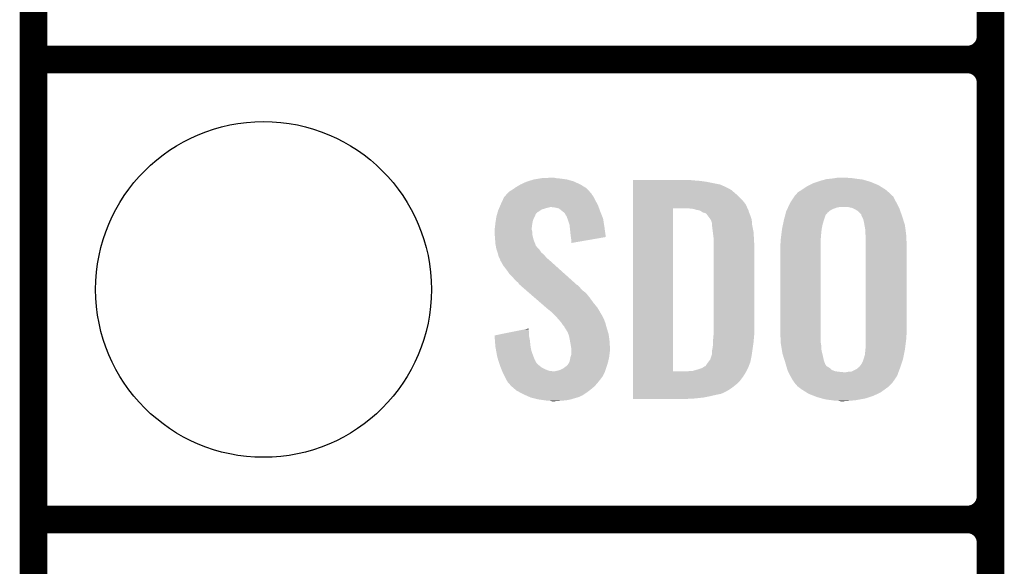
# Model space of a CAD drawing. Extents: x -1.3 to 24.2, y -3.9 to 39.2.
# Tile 5 of 35: x -1.3 to 4.1, y 6.1 to 9.1. Entities that reach past the tile are written whole.
import ezdxf

# ---------------------------------------------------------------- set-up
doc = ezdxf.new("R2010")
doc.units = 0
doc.layers.get('0').update_dxf_attribs({"linetype": 'CONTINUOUS'})
for name, color, linetype in [('TEMP_HUM_28_CLICK_V100_GKO', 5, 'CONTINUOUS'), ('TEMP_HUM_28_CLICK_V100_GTO', 14, 'CONTINUOUS'), ('TEMP_HUM_28_CLICK_V100_GTS', 12, 'CONTINUOUS')]:
    doc.layers.add(name, color=color, linetype=linetype)

# ---------------------------------------------------------------- blocks, each defined once
blk = doc.blocks.new('ROUND_23')
blk.add_circle((0, 0), 0.9271)

msp = doc.modelspace()

# ---------------------------------------------------------------- linework, layer by layer
at = {"layer": 'TEMP_HUM_28_CLICK_V100_GKO', "const_width": 0.1524}
msp.add_lwpolyline([(-1.27, -3.81), (-1.27, 36.83)], dxfattribs=at)
at = {"layer": 'TEMP_HUM_28_CLICK_V100_GTO', "const_width": 0.1524}
for points in [[(4.0132, -0.5588), (4.0132, 18.3388)], [(4.0132, 9.017), (4.0132, 11.303)], [(-1.27, 8.89), (3.8862, 8.89)], [(-1.27, 8.89), (3.8862, 8.89)], [(4.0132, 6.477), (4.0132, 8.763)], [(-1.27, 6.35), (3.8862, 6.35)], [(-1.27, 6.35), (3.8862, 6.35)], [(4.0132, 3.937), (4.0132, 6.223)]]:
    msp.add_lwpolyline(points, dxfattribs=at)
for points in [[(3.8862, 8.89, 0.4142136), (4.0132, 9.017)], [(4.0132, 8.763, 0.4142136), (3.8862, 8.89)], [(4.0132, 8.763, 0.4142136), (3.8862, 8.89)], [(3.8862, 6.35, 0.4142136), (4.0132, 6.477)], [(4.0132, 6.223, 0.4142136), (3.8862, 6.35)], [(4.0132, 6.223, 0.4142136), (3.8862, 6.35)]]:
    msp.add_lwpolyline(points, format="xyb", dxfattribs=at)
at = {"layer": 'TEMP_HUM_28_CLICK_V100_GTO'}
for points in [[(1.417322, 8.19912), (1.450342, 8.214362), (1.75006, 8.19912), (1.7174, 8.214362)], [(1.450342, 8.214362), (1.458464, 8.2169), (1.7174, 8.214362), (1.71196, 8.2169)], [(1.458464, 8.2169), (1.49098, 8.22706), (1.71196, 8.2169), (1.676402, 8.22706)], [(1.49098, 8.22706), (1.52146, 8.23214), (1.676402, 8.22706), (1.64084, 8.23214)], [(1.52146, 8.23214), (1.536702, 8.23468), (1.64084, 8.23214), (1.615438, 8.23468)], [(1.536702, 8.23468), (1.59004, 8.23722), (1.615438, 8.23468), (1.602742, 8.23722)], [(2.039644, 8.22198), (2.039646, 8.22452), (2.37744, 8.22198), (2.3495, 8.22452)], [(2.039644, 8.21944), (2.039644, 8.22198), (2.41046, 8.21944), (2.37744, 8.22198)], [(2.039644, 8.21436), (2.039644, 8.21944), (2.446018, 8.21436), (2.41046, 8.21944)], [(2.039644, 8.199118), (2.039644, 8.21436), (2.522222, 8.199118), (2.446018, 8.21436)], [(3.035302, 8.20674), (3.058164, 8.21436), (3.368766, 8.20674), (3.350262, 8.21436)], [(3.058164, 8.21436), (3.08102, 8.221978), (3.350262, 8.21436), (3.324362, 8.221978)], [(3.08102, 8.221978), (3.09965, 8.22706), (3.324362, 8.221978), (3.307082, 8.22706)], [(3.09965, 8.22706), (3.108962, 8.2296), (3.307082, 8.22706), (3.286762, 8.2296)], [(3.108962, 8.2296), (3.1369, 8.23214), (3.286762, 8.2296), (3.26644, 8.23214)], [(3.1369, 8.23214), (3.15341, 8.23468), (3.26644, 8.23214), (3.24866, 8.23468)], [(3.15341, 8.23468), (3.169922, 8.23722), (3.233422, 8.23468), (3.223262, 8.23722)], [(1.344718, 8.148316), (1.356364, 8.161022), (1.811022, 8.148316), (1.799376, 8.161022)], [(1.356364, 8.161022), (1.361438, 8.16356), (1.799376, 8.161022), (1.79705, 8.16356)], [(1.361438, 8.16356), (1.37414, 8.171178), (1.79705, 8.16356), (1.790068, 8.171178)], [(1.37414, 8.171178), (1.384804, 8.178798), (1.790068, 8.171178), (1.783082, 8.178798)], [(1.384804, 8.178798), (1.391918, 8.18388), (1.783082, 8.178798), (1.774826, 8.18388)], [(1.391918, 8.18388), (1.417322, 8.19912), (1.774826, 8.18388), (1.75006, 8.19912)], [(2.039644, 8.18388), (2.039644, 8.199118), (2.55524, 8.18388), (2.522222, 8.199118)], [(2.039644, 8.17626), (2.039644, 8.18388), (2.570478, 8.17626), (2.55524, 8.18388)], [(2.039644, 8.16864), (2.039644, 8.17626), (2.583182, 8.16864), (2.570478, 8.17626)], [(2.039644, 8.1534), (2.039644, 8.16864), (2.60096, 8.1534), (2.583182, 8.16864)], [(2.938782, 8.143242), (2.948944, 8.15594), (3.46456, 8.143242), (3.451862, 8.15594)], [(2.948944, 8.15594), (2.948946, 8.155942), (3.451862, 8.15594), (3.45186, 8.155942)], [(2.948946, 8.155942), (2.96926, 8.16864), (3.45186, 8.155942), (3.437046, 8.16864)], [(2.96926, 8.16864), (2.97307, 8.17118), (3.437046, 8.16864), (3.434082, 8.17118)], [(2.97307, 8.17118), (2.999742, 8.18896), (3.434082, 8.17118), (3.405632, 8.18896)], [(2.999742, 8.18896), (3.014978, 8.196578), (3.405632, 8.18896), (3.39344, 8.196578)], [(3.014978, 8.196578), (3.035302, 8.20674), (3.39344, 8.196578), (3.368766, 8.20674)], [(1.31064, 8.09244), (1.320124, 8.11276), (1.842424, 8.09244), (1.83134, 8.11276)], [(1.320124, 8.11276), (1.328422, 8.130536), (1.83134, 8.11276), (1.822452, 8.130536)], [(1.328422, 8.130536), (1.33075, 8.133078), (1.822452, 8.130536), (1.82118, 8.133078)], [(1.33075, 8.133078), (1.340068, 8.143244), (1.82118, 8.133078), (1.813562, 8.143244)], [(1.340068, 8.143244), (1.344718, 8.148316), (1.813562, 8.143244), (1.811022, 8.148316)], [(2.039642, 8.115298), (2.039644, 8.135622), (2.641602, 8.115298), (2.62128, 8.135622)], [(2.039642, 8.089898), (2.039642, 8.115298), (2.66192, 8.089898), (2.641602, 8.115298)], [(2.039644, 8.135622), (2.039644, 8.1534), (2.62128, 8.135622), (2.60096, 8.1534)], [(2.907096, 8.09752), (2.908302, 8.100062), (3.49504, 8.09752), (3.493628, 8.100062)], [(2.908302, 8.100062), (2.921846, 8.12038), (3.493628, 8.100062), (3.48234, 8.12038)], [(2.921846, 8.12038), (2.932002, 8.135614), (3.48234, 8.12038), (3.474718, 8.135614)], [(2.932002, 8.135614), (2.933698, 8.138158), (3.474718, 8.135614), (3.469644, 8.138158)], [(2.933698, 8.138158), (2.933702, 8.138162), (3.469644, 8.138158), (3.46964, 8.138162)], [(2.933702, 8.138162), (2.938782, 8.143242), (3.46964, 8.138162), (3.46456, 8.143242)], [(1.291766, 8.044168), (1.293948, 8.0518), (1.50876, 8.044168), (1.521462, 8.0518)], [(1.293948, 8.0518), (1.2954, 8.056882), (1.521462, 8.0518), (1.529082, 8.056882)], [(1.2954, 8.056882), (1.297574, 8.061958), (1.529082, 8.056882), (1.536696, 8.061958)], [(1.297574, 8.061958), (1.300842, 8.06958), (1.536696, 8.061958), (1.562102, 8.06958)], [(1.300842, 8.06958), (1.303018, 8.07466), (1.562102, 8.06958), (1.582418, 8.07466)], [(1.303018, 8.07466), (1.307372, 8.084818), (1.85021, 8.07466), (1.84658, 8.084818)], [(1.307372, 8.084818), (1.31064, 8.09244), (1.84658, 8.084818), (1.842424, 8.09244)], [(1.610358, 8.07212), (1.590038, 8.07466), (1.851116, 8.07212), (1.85021, 8.07466)], [(1.63068, 8.067042), (1.610358, 8.07212), (1.85293, 8.067042), (1.851116, 8.07212)], [(1.652906, 8.04926), (1.63068, 8.067042), (1.85928, 8.04926), (1.85293, 8.067042)], [(1.656078, 8.046722), (1.652906, 8.04926), (1.860296, 8.046722), (1.85928, 8.04926)], [(1.663698, 8.039096), (1.656078, 8.046722), (1.863346, 8.039096), (1.860296, 8.046722)], [(2.039622, 7.167902), (2.039642, 8.067038), (2.260602, 7.167902), (2.260622, 8.067038)], [(2.039642, 8.06704), (2.039642, 8.089898), (2.672312, 8.06704), (2.66192, 8.089898)], [(2.039642, 8.067038), (2.039642, 8.06704), (2.260622, 8.067038), (2.352038, 8.06704)], [(2.374902, 8.064498), (2.352038, 8.06704), (2.673468, 8.064498), (2.672312, 8.06704)], [(2.382518, 8.06196), (2.374902, 8.064498), (2.67462, 8.06196), (2.673468, 8.064498)], [(2.39014, 8.05942), (2.382518, 8.06196), (2.675892, 8.05942), (2.67462, 8.06196)], [(2.405382, 8.056878), (2.39014, 8.05942), (2.677162, 8.056878), (2.675892, 8.05942)], [(2.415542, 8.051798), (2.405382, 8.056878), (2.678432, 8.051798), (2.677162, 8.056878)], [(2.423162, 8.04672), (2.415542, 8.051798), (2.679702, 8.04672), (2.678432, 8.051798)], [(2.423168, 8.046718), (2.423162, 8.04672), (2.679702, 8.046718), (2.679702, 8.04672)], [(2.428244, 8.04418), (2.423168, 8.046718), (2.68079, 8.04418), (2.679702, 8.046718)], [(2.883434, 8.044182), (2.88544, 8.051802), (3.114042, 8.044182), (3.123188, 8.051802)], [(2.88544, 8.051802), (2.887846, 8.056882), (3.123188, 8.051802), (3.129286, 8.056882)], [(2.887846, 8.056882), (2.891454, 8.0645), (3.129286, 8.056882), (3.14452, 8.0645)], [(2.891454, 8.0645), (2.895064, 8.07212), (3.14452, 8.0645), (3.164842, 8.07212)], [(2.895064, 8.07212), (2.896268, 8.07466), (3.164842, 8.07212), (3.177542, 8.07466)], [(2.896268, 8.07466), (2.907096, 8.09752), (3.50647, 8.07466), (3.49504, 8.09752)], [(3.251202, 8.06958), (3.228342, 8.07466), (3.50901, 8.06958), (3.50647, 8.07466)], [(3.256286, 8.067038), (3.251202, 8.06958), (3.51028, 8.067038), (3.50901, 8.06958)], [(3.266438, 8.06196), (3.256286, 8.067038), (3.512074, 8.06196), (3.51028, 8.067038)], [(3.279142, 8.054338), (3.266438, 8.06196), (3.514764, 8.054338), (3.512074, 8.06196)], [(3.29946, 8.034014), (3.279142, 8.054338), (3.521938, 8.034014), (3.514764, 8.054338)], [(1.28016, 7.9883), (1.281332, 7.99592), (1.48463, 7.9883), (1.4859, 7.99592)], [(1.281332, 7.99592), (1.283676, 8.011158), (1.4859, 7.99592), (1.49098, 8.011158)], [(1.283676, 8.011158), (1.28524, 8.021322), (1.49098, 8.011158), (1.49606, 8.021322)], [(1.28524, 8.021322), (1.288142, 8.03148), (1.49606, 8.021322), (1.50114, 8.03148)], [(1.288142, 8.03148), (1.290316, 8.039092), (1.50114, 8.03148), (1.503684, 8.039092)], [(1.290316, 8.039092), (1.291042, 8.041634), (1.503684, 8.039092), (1.508742, 8.041634)], [(1.291042, 8.041634), (1.291766, 8.044168), (1.508742, 8.041634), (1.50876, 8.044168)], [(1.668778, 8.028944), (1.663698, 8.039096), (1.867406, 8.028944), (1.863346, 8.039096)], [(1.673854, 8.023866), (1.668778, 8.028944), (1.869438, 8.023866), (1.867406, 8.028944)], [(1.67386, 8.021324), (1.673854, 8.023866), (1.870454, 8.021324), (1.869438, 8.023866)], [(1.677672, 8.011158), (1.67386, 8.021324), (1.87452, 8.011158), (1.870454, 8.021324)], [(1.68148, 8.001), (1.677672, 8.011158), (1.876124, 8.001), (1.87452, 8.011158)], [(1.689098, 7.978142), (1.68148, 8.001), (1.879734, 7.978142), (1.876124, 8.001)], [(2.430784, 8.044178), (2.428244, 8.04418), (2.680792, 8.044178), (2.68079, 8.04418)], [(2.443482, 8.039096), (2.430784, 8.044178), (2.68297, 8.039096), (2.680792, 8.044178)], [(2.4511, 8.02894), (2.443482, 8.039096), (2.68732, 8.02894), (2.68297, 8.039096)], [(2.46634, 8.008616), (2.4511, 8.02894), (2.694096, 8.008616), (2.68732, 8.02894)], [(2.46761, 8.006078), (2.46634, 8.008616), (2.69494, 8.006078), (2.694096, 8.008616)], [(2.47142, 7.998458), (2.46761, 8.006078), (2.695576, 7.998458), (2.69494, 8.006078)], [(2.47396, 7.99084), (2.47142, 7.998458), (2.69621, 7.99084), (2.695576, 7.998458)], [(2.4765, 7.985756), (2.47396, 7.99084), (2.696634, 7.985756), (2.69621, 7.99084)], [(2.867392, 7.97814), (2.871134, 7.99592), (3.0861, 7.97814), (3.09118, 7.99592)], [(2.871134, 7.99592), (2.87274, 8.00354), (3.09118, 7.99592), (3.093718, 8.00354)], [(2.87274, 8.00354), (2.878756, 8.026404), (3.093718, 8.00354), (3.10134, 8.026404)], [(2.878756, 8.026404), (2.879424, 8.028946), (3.10134, 8.026404), (3.101344, 8.028946)], [(2.879424, 8.028946), (2.883434, 8.044182), (3.101344, 8.028946), (3.114042, 8.044182)], [(3.299462, 8.031476), (3.29946, 8.034014), (3.522832, 8.031476), (3.521938, 8.034014)], [(3.303272, 8.02386), (3.299462, 8.031476), (3.52552, 8.02386), (3.522832, 8.031476)], [(3.309622, 8.011158), (3.303272, 8.02386), (3.529532, 8.011158), (3.52552, 8.02386)], [(3.3147, 7.99084), (3.309622, 8.011158), (3.535948, 7.99084), (3.529532, 8.011158)], [(3.31739, 7.975598), (3.3147, 7.99084), (3.54076, 7.975598), (3.535948, 7.99084)], [(1.27508, 7.952742), (1.276984, 7.960358), (1.48082, 7.952742), (1.48082, 7.960358)], [(1.27508, 7.950198), (1.27508, 7.952742), (1.48082, 7.950198), (1.48082, 7.952742)], [(1.27508, 7.940038), (1.27508, 7.950198), (1.48336, 7.940038), (1.48082, 7.950198)], [(1.27617, 7.924798), (1.27508, 7.940038), (1.48336, 7.924798), (1.48336, 7.940038)], [(1.276984, 7.960358), (1.27762, 7.962902), (1.48082, 7.960358), (1.481136, 7.962902)], [(1.27762, 7.962902), (1.279396, 7.98068), (1.481136, 7.962902), (1.48336, 7.98068)], [(1.279396, 7.98068), (1.28016, 7.9883), (1.48336, 7.98068), (1.48463, 7.9883)], [(1.690704, 7.9629), (1.689098, 7.978142), (1.88214, 7.9629), (1.879734, 7.978142)], [(1.69418, 7.92988), (1.690704, 7.9629), (1.886842, 7.92988), (1.88214, 7.9629)], [(2.4765, 7.975598), (2.4765, 7.985756), (2.69748, 7.975598), (2.696634, 7.985756)], [(2.4765, 7.96798), (2.4765, 7.975598), (2.699004, 7.96798), (2.69748, 7.975598)], [(2.48031, 7.9375), (2.4765, 7.96798), (2.7051, 7.9375), (2.699004, 7.96798)], [(2.48412, 7.907018), (2.48031, 7.9375), (2.706894, 7.907018), (2.7051, 7.9375)], [(2.859086, 7.92734), (2.862262, 7.95274), (3.07848, 7.92734), (3.08102, 7.95274)], [(2.862262, 7.95274), (2.86258, 7.955278), (3.08102, 7.95274), (3.081526, 7.955278)], [(2.86258, 7.955278), (2.867392, 7.97814), (3.081526, 7.955278), (3.0861, 7.97814)], [(3.32232, 7.947658), (3.31739, 7.975598), (3.544406, 7.947658), (3.54076, 7.975598)], [(3.32232, 7.927338), (3.32232, 7.947658), (3.547056, 7.927338), (3.544406, 7.947658)], [(1.27762, 7.90448), (1.27617, 7.924798), (1.488442, 7.90448), (1.48336, 7.924798)], [(1.278402, 7.894318), (1.27762, 7.90448), (1.490982, 7.894318), (1.488442, 7.90448)], [(1.28016, 7.87146), (1.278402, 7.894318), (1.499778, 7.87146), (1.490982, 7.894318)], [(1.69672, 7.90956), (1.69418, 7.92988), (1.889736, 7.90956), (1.886842, 7.92988)], [(1.696722, 7.909556), (1.69672, 7.90956), (1.889736, 7.909556), (1.889736, 7.90956)], [(1.69926, 7.89178), (1.696722, 7.909556), (1.787088, 7.89178), (1.889736, 7.909556)], [(1.69926, 7.87657), (1.69926, 7.89178), (1.69926, 7.87657), (1.787088, 7.89178)], [(2.48412, 7.89432), (2.48412, 7.907018), (2.70764, 7.89432), (2.706894, 7.907018)], [(2.48412, 7.848602), (2.48412, 7.89432), (2.71018, 7.848602), (2.70764, 7.89432)], [(2.85242, 7.866382), (2.85496, 7.881622), (3.07594, 7.866382), (3.07594, 7.881622)], [(2.85496, 7.89432), (2.855276, 7.89686), (3.07594, 7.89432), (3.07594, 7.89686)], [(2.85496, 7.881622), (2.85496, 7.89432), (3.07594, 7.881622), (3.07594, 7.89432)], [(2.855276, 7.89686), (2.859086, 7.92734), (3.07594, 7.89686), (3.07848, 7.92734)], [(3.324014, 7.91718), (3.32232, 7.927338), (3.54838, 7.91718), (3.547056, 7.927338)], [(3.32486, 7.912098), (3.324014, 7.91718), (3.54857, 7.912098), (3.54838, 7.91718)], [(3.32486, 7.8486), (3.32486, 7.912098), (3.55092, 7.8486), (3.54857, 7.912098)], [(1.282008, 7.861304), (1.28016, 7.87146), (1.503684, 7.861304), (1.499778, 7.87146)], [(1.28247, 7.858756), (1.282008, 7.861304), (1.506222, 7.858756), (1.503684, 7.861304)], [(1.283392, 7.853684), (1.28247, 7.858756), (1.508762, 7.853684), (1.506222, 7.858756)], [(1.28524, 7.84352), (1.283392, 7.853684), (1.518922, 7.84352), (1.508762, 7.853684)], [(1.286934, 7.83844), (1.28524, 7.84352), (1.524, 7.83844), (1.518922, 7.84352)], [(1.292014, 7.823198), (1.286934, 7.83844), (1.534162, 7.823198), (1.524, 7.83844)], [(2.48412, 7.38378), (2.48412, 7.848602), (2.71018, 7.38378), (2.71018, 7.848602)], [(2.85242, 7.39394), (2.85242, 7.866382), (3.07594, 7.39394), (3.07594, 7.866382)], [(3.32486, 7.376158), (3.32486, 7.8486), (3.55092, 7.376158), (3.55092, 7.8486)], [(1.29286, 7.820658), (1.292014, 7.823198), (1.537338, 7.820658), (1.534162, 7.823198)], [(1.294764, 7.81304), (1.29286, 7.820658), (1.546862, 7.81304), (1.537338, 7.820658)], [(1.297938, 7.800338), (1.294764, 7.81304), (1.557748, 7.800338), (1.546862, 7.81304)], [(1.300988, 7.795258), (1.297938, 7.800338), (1.5621, 7.795258), (1.557748, 7.800338)], [(1.30556, 7.787642), (1.300988, 7.795258), (1.570988, 7.787642), (1.5621, 7.795258)], [(1.307466, 7.78002), (1.30556, 7.787642), (1.57988, 7.78002), (1.570988, 7.787642)], [(1.308098, 7.777486), (1.307466, 7.78002), (1.582702, 7.777486), (1.57988, 7.78002)], [(1.310638, 7.774936), (1.308098, 7.777486), (1.58554, 7.774936), (1.582702, 7.777486)], [(1.323338, 7.752082), (1.310638, 7.774936), (1.610982, 7.752082), (1.58554, 7.774936)], [(1.34112, 7.72922), (1.323338, 7.752082), (1.636432, 7.72922), (1.610982, 7.752082)], [(1.3589, 7.70382), (1.34112, 7.72922), (1.664708, 7.70382), (1.636432, 7.72922)], [(1.376682, 7.68604), (1.3589, 7.70382), (1.684502, 7.68604), (1.664708, 7.70382)], [(1.391918, 7.66826), (1.376682, 7.68604), (1.704294, 7.66826), (1.684502, 7.68604)], [(1.404618, 7.658102), (1.391918, 7.66826), (1.715602, 7.658102), (1.704294, 7.66826)], [(1.41224, 7.647942), (1.404618, 7.658102), (1.726912, 7.647942), (1.715602, 7.658102)], [(1.41478, 7.645398), (1.41224, 7.647942), (1.729744, 7.645398), (1.726912, 7.647942)], [(1.417712, 7.642858), (1.41478, 7.645398), (1.734816, 7.642858), (1.729744, 7.645398)], [(1.429432, 7.6327), (1.417712, 7.642858), (1.74498, 7.6327), (1.734816, 7.642858)], [(1.44702, 7.617458), (1.429432, 7.6327), (1.757682, 7.617458), (1.74498, 7.6327)], [(1.467536, 7.599678), (1.44702, 7.617458), (1.780542, 7.599678), (1.757682, 7.617458)], [(1.496842, 7.57428), (1.467536, 7.599678), (1.80086, 7.57428), (1.780542, 7.599678)], [(1.52908, 7.54634), (1.496842, 7.57428), (1.82118, 7.54634), (1.80086, 7.57428)], [(1.561322, 7.518398), (1.52908, 7.54634), (1.844042, 7.518398), (1.82118, 7.54634)], [(1.56718, 7.51332), (1.561322, 7.518398), (1.847006, 7.51332), (1.844042, 7.518398)], [(1.592578, 7.493002), (1.56718, 7.51332), (1.858856, 7.493002), (1.847006, 7.51332)], [(1.597662, 7.48792), (1.592578, 7.493002), (1.86182, 7.48792), (1.858856, 7.493002)], [(1.602744, 7.482838), (1.597662, 7.48792), (1.864362, 7.482838), (1.86182, 7.48792)], [(1.610364, 7.475218), (1.602744, 7.482838), (1.86944, 7.475218), (1.864362, 7.482838)], [(1.612902, 7.47268), (1.610364, 7.475218), (1.87071, 7.47268), (1.86944, 7.475218)], [(1.628458, 7.4549), (1.612902, 7.47268), (1.8796, 7.4549), (1.87071, 7.47268)], [(1.63068, 7.45236), (1.628458, 7.4549), (1.880554, 7.45236), (1.8796, 7.4549)], [(1.64338, 7.43712), (1.63068, 7.45236), (1.886268, 7.43712), (1.880554, 7.45236)], [(1.362856, 7.383778), (1.438096, 7.399018), (1.46558, 7.383778), (1.46304, 7.399018)], [(1.438096, 7.399018), (1.46304, 7.40407), (1.46304, 7.399018), (1.46304, 7.40407)], [(1.645072, 7.434582), (1.64338, 7.43712), (1.887218, 7.434582), (1.886268, 7.43712)], [(1.65354, 7.42188), (1.645072, 7.434582), (1.890684, 7.42188), (1.887218, 7.434582)], [(1.661156, 7.414258), (1.65354, 7.42188), (1.892762, 7.414258), (1.890684, 7.42188)], [(1.6637, 7.406644), (1.661156, 7.414258), (1.89484, 7.406644), (1.892762, 7.414258)], [(1.663704, 7.40664), (1.6637, 7.406644), (1.89484, 7.40664), (1.89484, 7.406644)], [(1.666238, 7.404102), (1.663704, 7.40664), (1.895622, 7.404102), (1.89484, 7.40664)], [(1.678938, 7.383782), (1.666238, 7.404102), (1.901874, 7.383782), (1.895622, 7.404102)], [(2.854866, 7.327902), (2.85242, 7.39394), (3.07594, 7.327902), (3.07594, 7.39394)], [(1.275104, 7.366004), (1.362856, 7.383778), (1.46558, 7.366004), (1.46558, 7.383778)], [(1.275308, 7.363458), (1.275104, 7.366004), (1.46558, 7.363458), (1.46558, 7.366004)], [(1.27733, 7.33806), (1.275308, 7.363458), (1.47066, 7.33806), (1.46558, 7.363458)], [(1.68275, 7.373618), (1.678938, 7.383782), (1.905, 7.373618), (1.901874, 7.383782)], [(1.686558, 7.363462), (1.68275, 7.373618), (1.906356, 7.363462), (1.905, 7.373618)], [(1.6918, 7.33552), (1.686558, 7.363462), (1.91008, 7.33552), (1.906356, 7.363462)], [(2.48158, 7.340602), (2.483196, 7.35838), (2.706158, 7.340602), (2.70764, 7.35838)], [(2.48158, 7.3279), (2.48158, 7.340602), (2.7051, 7.3279), (2.706158, 7.340602)], [(2.483196, 7.35838), (2.48412, 7.36854), (2.70764, 7.35838), (2.708656, 7.36854)], [(2.48412, 7.36854), (2.48412, 7.38378), (2.708656, 7.36854), (2.71018, 7.38378)], [(3.32486, 7.363458), (3.32486, 7.376158), (3.54838, 7.363458), (3.55092, 7.376158)], [(3.32486, 7.34822), (3.32486, 7.363458), (3.54838, 7.34822), (3.54838, 7.363458)], [(3.32486, 7.31266), (3.32486, 7.34822), (3.543934, 7.31266), (3.54838, 7.34822)], [(1.279554, 7.31012), (1.27733, 7.33806), (1.4732, 7.31012), (1.47066, 7.33806)], [(1.28016, 7.302498), (1.279554, 7.31012), (1.474588, 7.302498), (1.4732, 7.31012)], [(1.283856, 7.28218), (1.28016, 7.302498), (1.478282, 7.28218), (1.474588, 7.302498)], [(1.69418, 7.32282), (1.6918, 7.33552), (1.910874, 7.32282), (1.91008, 7.33552)], [(1.698838, 7.294882), (1.69418, 7.32282), (1.91262, 7.294882), (1.910874, 7.32282)], [(1.69926, 7.292342), (1.698838, 7.294882), (1.91262, 7.292342), (1.91262, 7.294882)], [(1.69926, 7.28218), (1.69926, 7.292342), (1.91262, 7.28218), (1.91262, 7.292342)], [(2.476498, 7.264398), (2.4765, 7.284718), (2.696028, 7.264398), (2.69893, 7.284718)], [(2.4765, 7.284718), (2.47904, 7.297422), (2.69893, 7.284718), (2.700744, 7.297422)], [(2.47904, 7.297422), (2.48158, 7.31774), (2.700744, 7.297422), (2.703648, 7.31774)], [(2.48158, 7.31774), (2.48158, 7.3279), (2.703648, 7.31774), (2.7051, 7.3279)], [(2.85496, 7.325362), (2.854866, 7.327902), (3.076364, 7.325362), (3.07594, 7.327902)], [(2.857078, 7.312662), (2.85496, 7.325362), (3.07848, 7.312662), (3.076364, 7.325362)], [(2.860464, 7.292342), (2.857078, 7.312662), (3.07848, 7.292342), (3.07848, 7.312662)], [(2.86512, 7.2644), (2.860464, 7.292342), (3.085056, 7.2644), (3.07848, 7.292342)], [(3.31978, 7.259318), (3.32232, 7.28472), (3.53517, 7.259318), (3.54025, 7.28472)], [(3.32232, 7.28472), (3.32255, 7.287262), (3.54025, 7.28472), (3.54076, 7.287262)], [(3.32255, 7.287262), (3.32486, 7.31266), (3.54076, 7.287262), (3.543934, 7.31266)], [(1.288936, 7.25424), (1.283856, 7.28218), (1.48844, 7.25424), (1.478282, 7.28218)], [(1.29032, 7.24662), (1.288936, 7.25424), (1.49149, 7.24662), (1.48844, 7.25424)], [(1.295934, 7.228844), (1.29032, 7.24662), (1.498604, 7.228844), (1.49149, 7.24662)], [(1.689102, 7.221222), (1.69164, 7.23138), (1.90246, 7.221222), (1.904716, 7.23138)], [(1.69164, 7.23138), (1.693758, 7.244082), (1.904716, 7.23138), (1.90754, 7.244082)], [(1.693758, 7.244082), (1.694182, 7.246622), (1.90754, 7.244082), (1.907856, 7.246622)], [(1.694182, 7.246622), (1.69926, 7.261864), (1.907856, 7.246622), (1.909762, 7.261864)], [(1.69926, 7.2644), (1.69926, 7.28218), (1.91008, 7.2644), (1.91262, 7.28218)], [(1.69926, 7.261864), (1.69926, 7.2644), (1.909762, 7.261864), (1.91008, 7.2644)], [(2.454908, 7.218678), (2.466338, 7.233916), (2.687318, 7.218678), (2.690366, 7.233916)], [(2.466338, 7.233916), (2.473958, 7.256782), (2.690366, 7.233916), (2.69494, 7.256782)], [(2.473958, 7.256782), (2.476498, 7.264398), (2.69494, 7.256782), (2.696028, 7.264398)], [(2.869934, 7.24916), (2.86512, 7.2644), (3.08864, 7.24916), (3.085056, 7.2644)], [(2.877152, 7.226302), (2.869934, 7.24916), (3.09372, 7.226302), (3.08864, 7.24916)], [(3.30962, 7.2263), (3.313006, 7.23646), (3.52721, 7.2263), (3.530598, 7.23646)], [(3.313006, 7.23646), (3.3147, 7.24154), (3.530598, 7.23646), (3.531614, 7.24154)], [(3.3147, 7.24154), (3.31978, 7.259318), (3.531614, 7.24154), (3.53517, 7.259318)], [(1.296738, 7.226296), (1.295934, 7.228844), (1.50114, 7.226296), (1.498604, 7.228844)], [(1.299144, 7.218678), (1.296738, 7.226296), (1.503682, 7.218678), (1.50114, 7.226296)], [(1.302352, 7.208518), (1.299144, 7.218678), (1.511302, 7.208518), (1.503682, 7.218678)], [(1.30556, 7.198358), (1.302352, 7.208518), (1.524002, 7.198358), (1.511302, 7.208518)], [(1.309626, 7.188198), (1.30556, 7.198358), (1.536702, 7.188198), (1.524002, 7.198358)], [(1.313688, 7.17804), (1.309626, 7.188198), (1.55702, 7.17804), (1.536702, 7.188198)], [(1.316736, 7.17042), (1.313688, 7.17804), (1.577342, 7.17042), (1.55702, 7.17804)], [(1.630682, 7.172962), (1.653536, 7.183122), (1.88722, 7.172962), (1.890606, 7.183122)], [(1.653536, 7.183122), (1.670468, 7.19582), (1.890606, 7.183122), (1.89484, 7.19582)], [(1.670468, 7.19582), (1.67386, 7.198362), (1.89484, 7.19582), (1.895602, 7.198362)], [(1.67386, 7.198362), (1.67894, 7.20344), (1.895602, 7.198362), (1.897124, 7.20344)], [(1.67894, 7.20344), (1.68402, 7.211062), (1.897124, 7.20344), (1.899412, 7.211062)], [(1.68402, 7.211062), (1.689102, 7.221222), (1.899412, 7.211062), (1.90246, 7.221222)], [(2.369824, 7.170422), (2.40538, 7.18058), (2.667, 7.170422), (2.672078, 7.18058)], [(2.40538, 7.18058), (2.42062, 7.18566), (2.672078, 7.18058), (2.67462, 7.18566)], [(2.42062, 7.18566), (2.435852, 7.195816), (2.67462, 7.18566), (2.678524, 7.195816)], [(2.435852, 7.195816), (2.438394, 7.19582), (2.678524, 7.195816), (2.678526, 7.19582)], [(2.438394, 7.19582), (2.440938, 7.198358), (2.678526, 7.19582), (2.679502, 7.198358)], [(2.440938, 7.198358), (2.4511, 7.2136), (2.679502, 7.198358), (2.685364, 7.2136)], [(2.4511, 7.2136), (2.454908, 7.218678), (2.685364, 7.2136), (2.687318, 7.218678)], [(2.88036, 7.21614), (2.877152, 7.226302), (3.097532, 7.21614), (3.09372, 7.226302)], [(2.883348, 7.205986), (2.88036, 7.21614), (3.10134, 7.205986), (3.097532, 7.21614)], [(2.884096, 7.20344), (2.883348, 7.205986), (3.103878, 7.20344), (3.10134, 7.205986)], [(2.885588, 7.198368), (2.884096, 7.20344), (3.106418, 7.198368), (3.103878, 7.20344)], [(2.887084, 7.193278), (2.885588, 7.198368), (3.11404, 7.193278), (3.106418, 7.198368)], [(2.889324, 7.185662), (2.887084, 7.193278), (3.126738, 7.185662), (3.11404, 7.193278)], [(2.892312, 7.175504), (2.889324, 7.185662), (3.1369, 7.175504), (3.126738, 7.185662)], [(2.893058, 7.172962), (2.892312, 7.175504), (3.143676, 7.172962), (3.1369, 7.175504)], [(3.243576, 7.16534), (3.274054, 7.180578), (3.506, 7.16534), (3.511614, 7.180578)], [(3.274054, 7.180578), (3.28625, 7.19074), (3.511614, 7.180578), (3.51536, 7.19074)], [(3.28625, 7.19074), (3.289298, 7.193278), (3.51536, 7.19074), (3.516204, 7.193278)], [(3.289298, 7.193278), (3.299458, 7.205978), (3.516204, 7.193278), (3.520438, 7.205978)], [(3.299458, 7.205978), (3.301996, 7.208518), (3.520438, 7.205978), (3.521284, 7.208518)], [(3.301996, 7.208518), (3.30454, 7.216138), (3.521284, 7.208518), (3.523824, 7.216138)], [(3.30454, 7.216138), (3.30962, 7.2263), (3.523824, 7.216138), (3.52721, 7.2263)], [(1.317752, 7.16788), (1.316736, 7.17042), (1.600202, 7.16788), (1.577342, 7.17042)], [(1.318768, 7.16534), (1.317752, 7.16788), (1.88468, 7.16534), (1.885526, 7.16788)], [(1.3208, 7.16026), (1.318768, 7.16534), (1.882138, 7.16026), (1.88468, 7.16534)], [(1.330958, 7.139944), (1.3208, 7.16026), (1.871978, 7.139944), (1.882138, 7.16026)], [(1.33223, 7.1374), (1.330958, 7.139944), (1.86944, 7.1374), (1.871978, 7.139944)], [(1.33604, 7.12978), (1.33223, 7.1374), (1.86436, 7.12978), (1.86944, 7.1374)], [(1.348738, 7.106922), (1.33604, 7.12978), (1.846072, 7.106922), (1.86436, 7.12978)], [(1.607822, 7.16788), (1.61798, 7.17042), (1.885526, 7.16788), (1.886372, 7.17042)], [(1.61798, 7.17042), (1.630682, 7.172962), (1.886372, 7.17042), (1.88722, 7.172962)], [(2.039622, 7.16788), (2.039622, 7.167902), (2.341878, 7.16788), (2.260602, 7.167902)], [(2.039622, 7.15772), (2.039622, 7.16788), (2.65938, 7.15772), (2.665474, 7.16788)], [(2.039622, 7.137402), (2.039622, 7.15772), (2.64668, 7.137402), (2.65938, 7.15772)], [(2.039622, 7.11708), (2.039622, 7.137402), (2.631438, 7.11708), (2.64668, 7.137402)], [(2.341878, 7.16788), (2.354578, 7.17042), (2.665474, 7.16788), (2.666998, 7.17042)], [(2.369818, 7.17042), (2.369824, 7.170422), (2.666998, 7.17042), (2.667, 7.170422)], [(2.8956, 7.167882), (2.893058, 7.172962), (3.157216, 7.167882), (3.143676, 7.172962)], [(2.89687, 7.16534), (2.8956, 7.167882), (3.17754, 7.16534), (3.157216, 7.167882)], [(2.89814, 7.1628), (2.89687, 7.16534), (3.20294, 7.1628), (3.17754, 7.16534)], [(2.9083, 7.14248), (2.89814, 7.1628), (3.497578, 7.14248), (3.505064, 7.1628)], [(2.908302, 7.142478), (2.9083, 7.14248), (3.497578, 7.142478), (3.497578, 7.14248)], [(2.921002, 7.119618), (2.908302, 7.142478), (3.48186, 7.119618), (3.497578, 7.142478)], [(3.215638, 7.1628), (3.228338, 7.16534), (3.505064, 7.1628), (3.506, 7.16534)], [(1.35128, 7.10438), (1.348738, 7.106922), (1.84404, 7.10438), (1.846072, 7.106922)], [(1.358898, 7.096756), (1.35128, 7.10438), (1.837504, 7.096756), (1.84404, 7.10438)], [(1.361438, 7.091684), (1.358898, 7.096756), (1.833158, 7.091684), (1.837504, 7.096756)], [(1.367372, 7.086598), (1.361438, 7.091684), (1.8288, 7.086598), (1.833158, 7.091684)], [(1.385152, 7.07136), (1.367372, 7.086598), (1.811022, 7.07136), (1.8288, 7.086598)], [(1.397004, 7.0612), (1.385152, 7.07136), (1.797958, 7.0612), (1.811022, 7.07136)], [(2.03962, 7.096758), (2.039622, 7.11708), (2.611118, 7.096758), (2.631438, 7.11708)], [(2.03962, 7.07644), (2.03962, 7.096758), (2.585718, 7.07644), (2.611118, 7.096758)], [(2.03962, 7.05866), (2.03962, 7.07644), (2.557778, 7.05866), (2.585718, 7.07644)], [(2.93116, 7.10438), (2.921002, 7.119618), (3.471384, 7.10438), (3.48186, 7.119618)], [(2.933702, 7.10184), (2.93116, 7.10438), (3.469638, 7.10184), (3.471384, 7.10438)], [(2.933704, 7.101838), (2.933702, 7.10184), (3.469638, 7.101838), (3.469638, 7.10184)], [(2.948938, 7.08406), (2.933704, 7.101838), (3.45186, 7.08406), (3.469638, 7.101838)], [(2.965876, 7.07136), (2.948938, 7.08406), (3.43408, 7.07136), (3.45186, 7.08406)], [(2.969262, 7.06882), (2.965876, 7.07136), (3.430586, 7.06882), (3.43408, 7.07136)], [(2.997712, 7.05104), (2.969262, 7.06882), (3.406138, 7.05104), (3.430586, 7.06882)], [(1.41129, 7.05358), (1.397004, 7.0612), (1.78816, 7.05358), (1.797958, 7.0612)], [(1.4351, 7.04088), (1.41129, 7.05358), (1.76911, 7.04088), (1.78816, 7.05358)], [(1.44091, 7.038338), (1.4351, 7.04088), (1.765298, 7.038338), (1.76911, 7.04088)], [(1.446712, 7.0358), (1.44091, 7.038338), (1.762756, 7.0358), (1.765298, 7.038338)], [(1.452518, 7.03326), (1.446712, 7.0358), (1.75514, 7.03326), (1.762756, 7.0358)], [(1.469938, 7.025638), (1.452518, 7.03326), (1.739898, 7.025638), (1.75514, 7.03326)], [(1.475738, 7.0231), (1.469938, 7.025638), (1.731012, 7.0231), (1.739898, 7.025638)], [(1.4859, 7.02056), (1.475738, 7.0231), (1.72212, 7.02056), (1.731012, 7.0231)], [(1.51638, 7.01294), (1.4859, 7.02056), (1.696722, 7.01294), (1.72212, 7.02056)], [(1.55194, 7.00786), (1.51638, 7.01294), (1.67132, 7.00786), (1.696722, 7.01294)], [(2.03962, 7.05104), (2.03962, 7.05866), (2.54254, 7.05104), (2.557778, 7.05866)], [(2.03962, 7.04342), (2.03962, 7.05104), (2.524758, 7.04342), (2.54254, 7.05104)], [(2.03962, 7.03834), (2.03962, 7.04342), (2.49936, 7.03834), (2.524758, 7.04342)], [(2.03962, 7.03072), (2.03962, 7.03834), (2.46634, 7.03072), (2.49936, 7.03834)], [(2.03962, 7.0231), (2.03962, 7.03072), (2.42824, 7.0231), (2.46634, 7.03072)], [(2.03962, 7.01802), (2.03962, 7.0231), (2.38252, 7.01802), (2.42824, 7.0231)], [(2.03962, 7.015506), (2.03962, 7.01802), (2.334754, 7.015506), (2.38252, 7.01802)], [(2.334262, 7.01548), (2.03962, 7.015506), (2.334262, 7.01548), (2.334754, 7.015506)], [(3.0099, 7.043422), (2.997712, 7.05104), (3.389812, 7.043422), (3.406138, 7.05104)], [(3.036028, 7.03326), (3.0099, 7.043422), (3.368038, 7.03326), (3.389812, 7.043422)], [(3.05562, 7.02564), (3.036028, 7.03326), (3.345178, 7.02564), (3.368038, 7.03326)], [(3.083052, 7.01802), (3.05562, 7.02564), (3.32232, 7.01802), (3.345178, 7.02564)], [(3.101338, 7.01294), (3.083052, 7.01802), (3.29438, 7.01294), (3.32232, 7.01802)], [(3.13944, 7.00786), (3.101338, 7.01294), (3.266442, 7.00786), (3.29438, 7.01294)], [(1.567178, 7.00532), (1.55194, 7.00786), (1.64084, 7.00532), (1.67132, 7.00786)], [(1.592578, 7.00278), (1.582418, 7.00532), (1.607822, 7.00278), (1.64084, 7.00532)], [(3.15722, 7.00532), (3.13944, 7.00786), (3.23596, 7.00532), (3.266442, 7.00786)], [(3.185158, 7.00278), (3.172458, 7.00532), (3.202942, 7.00278), (3.23596, 7.00532)]]:
    msp.add_solid(points, dxfattribs=at)

# ---------------------------------------------------------------- block references
at = {"layer": 'TEMP_HUM_28_CLICK_V100_GTS'}
msp.add_blockref('ROUND_23', (0, 7.62), dxfattribs=at)

doc.saveas('drawing.dxf')
